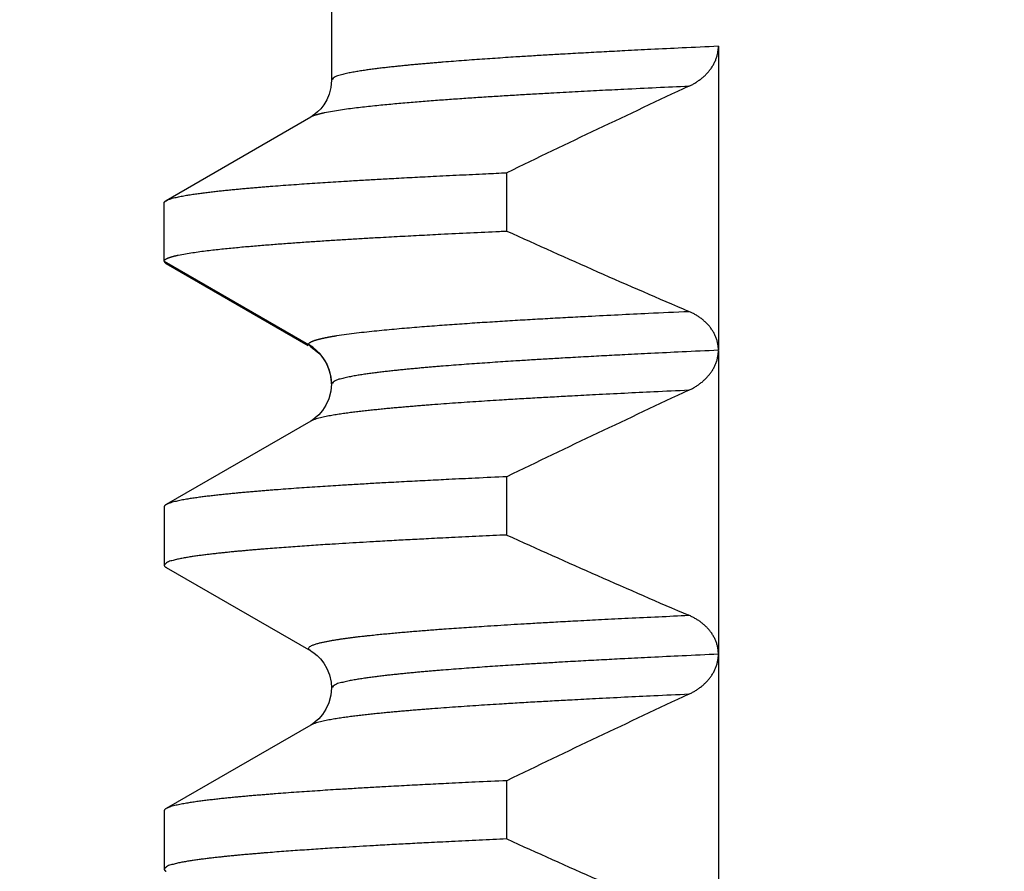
# Model space of a CAD drawing. Header units: millimetres. Extents: x 0 to 594, y 0 to 420.
# Tile 31 of 112: x 141.48 to 144.72, y 235.37 to 238.17. Entities that reach past the tile are written whole.
import ezdxf

# ---------------------------------------------------------------- set-up
doc = ezdxf.new("R2010")
doc.units = ezdxf.units.MM
doc.header["$LTSCALE"] = 0.257233
doc.layers.add('NoLayerName_001', color=7, linetype='Continuous')
doc.styles.get("Standard").update_dxf_attribs({"font": 'txt', "bigfont": 'extfont2'})
doc.dimstyles.get("Standard").update_dxf_attribs({"dimtxt": 2.5, "dimasz": 2.5, "dimexe": 1, "dimexo": 1, "dimtad": 1, "dimdec": 3, "dimzin": 0, "dimdsep": 46, "dimtxsty": 'Standard', "dimcen": 2.5, "dimadec": 3, "dimazin": 0, "dimtfac": 0.75, "dimtdec": 3, "dimtmove": 0, "dimatfit": 3, "dimfxl": 1, "dimarcsym": 0})

# ---------------------------------------------------------------- blocks, each defined once
blk = doc.blocks.new('_OPEN30')
at = {"color": 0, "linetype": 'ByBlock', "lineweight": -2}
for p, q in [((-1, 0.267949), (0, 0)), ((0, 0), (-1, -0.267949)), ((0, 0), (-1, 0))]:
    blk.add_line(p, q, dxfattribs=at)
blk = doc.blocks.new('*D42')
at = {"layer": 'Defpoints', "color": 0}
for p in [(142.8027, 240.4701), (119.1225, 223.7701), (135.4527, 223.7701)]:
    blk.add_point(p, dxfattribs=at)
at = {"layer": 'NoLayerName_001', "color": 0, "linetype": 'Continuous', "lineweight": 13}
for p, q in [((141.3885, 240.4701), (117.7083, 240.4701)), ((119.1225, 238.3488), (119.1225, 225.8915)), ((134.0385, 223.7701), (117.7083, 223.7701))]:
    blk.add_line(p, q, dxfattribs=at)
at = {"layer": 'NoLayerName_001', "color": 0, "lineweight": 13, "xscale": 2.121340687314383, "yscale": 2.121340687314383, "zscale": 2.121340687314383}
for p, rotation in [((119.1225, 240.4701), 90), ((119.1225, 223.7701), 270)]:
    blk.add_blockref('_OPEN30', p, dxfattribs=dict(at, rotation=rotation))
at = {"layer": 'NoLayerName_001', "color": 0, "lineweight": 13, "insert": (115.2334, 232.1201), "char_height": 4.949795, "attachment_point": 5, "rotation": 90}
blk.add_mtext('\\W0.8000;１７', dxfattribs=at)
blk = doc.blocks.new('*D44')
at = {"layer": 'Defpoints', "color": 0}
for p in [(135.4527, 245.9638), (135.4527, 226.5701), (160.4527, 226.5701)]:
    blk.add_point(p, dxfattribs=at)
at = {"layer": 'NoLayerName_001', "color": 0, "linetype": 'Continuous', "lineweight": 13}
for p, q in [((135.4527, 227.9844), (135.4527, 247.378)), ((160.4527, 227.9844), (160.4527, 247.378)), ((158.3314, 245.9638), (137.574, 245.9638))]:
    blk.add_line(p, q, dxfattribs=at)
at = {"layer": 'NoLayerName_001', "color": 0, "lineweight": 13, "xscale": 2.121340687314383, "yscale": 2.121340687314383, "zscale": 2.121340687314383, "rotation": 180}
blk.add_blockref('_OPEN30', (135.4527, 245.9638), dxfattribs=at)
at = {"layer": 'NoLayerName_001', "color": 0, "lineweight": 13, "xscale": 2.121340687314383, "yscale": 2.121340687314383, "zscale": 2.121340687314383}
blk.add_blockref('_OPEN30', (160.4527, 245.9638), dxfattribs=at)
at = {"layer": 'NoLayerName_001', "color": 0, "lineweight": 13, "insert": (147.9527, 249.8529), "char_height": 4.949795, "attachment_point": 5}
blk.add_mtext('\\W0.8000;25', dxfattribs=at)

msp = doc.modelspace()

# ---------------------------------------------------------------- linework, layer by layer
at = {"layer": 'NoLayerName_001', "color": 7, "linetype": 'Continuous', "lineweight": 25}
for p, q in [((142.5027, 240.1701), (142.5027, 237.9702)), ((143.7751, 238.0812), (143.7751, 237.0824)), ((142.5027, 237.9702), (142.5027, 237.9701)), ((142.4345, 237.8482), (141.959, 237.5733)), ((143.0793, 237.4734), (143.0793, 237.6651)), ((141.9527, 237.3743), (141.9527, 237.566)), ((141.959, 237.367), (142.426, 237.0971)), ((143.7751, 237.0802), (143.7751, 234.0826)), ((142.5007, 236.9943), (142.5027, 236.9702)), ((142.5027, 236.9703), (142.5027, 236.9702)), ((142.4345, 236.8482), (141.959, 236.5733)), ((143.0793, 236.4734), (143.0793, 236.6651)), ((141.9527, 236.566), (141.9527, 236.3743)), ((141.959, 236.367), (142.4345, 236.0921)), ((142.4345, 235.8482), (141.959, 235.5733)), ((143.0793, 235.4734), (143.0793, 235.6651)), ((141.9527, 235.566), (141.9527, 235.3743))]:
    msp.add_line(p, q, dxfattribs=at)
at = {"layer": 'NoLayerName_001', "color": 8, "linetype": 'Continuous', "lineweight": 25}
for p in [(141.9527, 237.3743), (142.4345, 237.0921)]:
    msp.add_line(p, (142.4277, 237.1001), dxfattribs=at)
at = {"layer": 'NoLayerName_001', "color": 7, "linetype": 'Continuous', "lineweight": 25}
for points in [[(142.5027, 237.9702), (142.5007, 237.946), (142.4952, 237.9242), (142.4873, 237.905), (142.4778, 237.889), (142.4675, 237.8756), (142.4574, 237.8652), (142.4485, 237.8576), (142.4409, 237.8521), (142.4345, 237.8482)], [(142.4345, 237.0921), (142.4409, 237.0882), (142.4485, 237.0827), (142.4574, 237.0751), (142.4675, 237.0646)], [(142.4675, 237.0646), (142.4778, 237.0513), (142.4873, 237.0352), (142.4952, 237.0161), (142.5007, 236.9943)], [(142.5027, 236.9702), (142.5007, 236.9462), (142.4943, 236.9216), (142.4848, 236.9004), (142.4735, 236.883), (142.4613, 236.8689), (142.4496, 236.8585), (142.44, 236.8515), (142.4346, 236.8482)], [(142.4346, 236.0921), (142.4378, 236.0902), (142.4457, 236.0848), (142.4553, 236.077), (142.4664, 236.0659), (142.4778, 236.0514), (142.4879, 236.0339), (142.4962, 236.013), (142.5014, 235.9893), (142.5027, 235.9702)], [(142.5027, 235.9702), (142.5007, 235.9462), (142.4944, 235.9217), (142.4848, 235.9004), (142.4735, 235.883), (142.4613, 235.8689), (142.4497, 235.8585), (142.4401, 235.8516), (142.4346, 235.8482)]]:
    msp.add_lwpolyline(points, dxfattribs=at)
for centre, radius, start, end in [((161.3004, 200.0856), 41.764, 114.95827, 115.86721), ((156.0067, 265.9457), 31.2697, 245.5803, 246.77891), ((161.2992, 199.0881), 41.7612, 114.95832, 115.86725), ((156.0061, 264.9443), 31.2681, 245.58027, 246.77887), ((161.2989, 198.0886), 41.7606, 114.95833, 115.86726), ((156.0059, 263.9439), 31.2677, 245.58026, 246.77885)]:
    msp.add_arc(centre, radius, start, end, dxfattribs=at)
at = {"layer": 'NoLayerName_001', "color": 8, "linetype": 'Continuous', "lineweight": 25}
for centre, radius, start, end in [((142.3528, 236.9703), 0.1498, 10.1292, 60.0382), ((142.3514, 236.9699), 0.1513, 6.7354, 10.1608), ((142.3536, 236.9701), 0.1491, 0.0601, 6.7464)]:
    msp.add_arc(centre, radius, start, end, dxfattribs=at)
for points, knots in [([(143.7751, 238.0812), (143.7352, 238.0793), (143.6612, 238.076), (143.5588, 238.071), (143.4734, 238.0667), (143.3994, 238.0628), (143.3311, 238.0591), (143.2685, 238.0556), (143.2116, 238.0523), (143.1604, 238.0492), (143.1149, 238.0464), (143.0751, 238.0438), (143.041, 238.0415), (143.0069, 238.0392), (142.9728, 238.0368), (142.9387, 238.0343), (142.9046, 238.0317), (142.8762, 238.0295), (142.8535, 238.0276), (142.8364, 238.0262), (142.8194, 238.0247), (142.8023, 238.0232), (142.7853, 238.0217), (142.7683, 238.0201), (142.7513, 238.0185), (142.7343, 238.0168), (142.7173, 238.015), (142.7003, 238.0132), (142.6833, 238.0113), (142.6663, 238.0093), (142.6493, 238.0072), (142.6324, 238.005), (142.6154, 238.0027), (142.5985, 238.0001), (142.5816, 237.9974), (142.5648, 237.9943), (142.548, 237.9909), (142.5317, 237.9865), (142.5145, 237.9827), (142.5069, 237.9738), (142.5027, 237.9702)], [0, 0, 0, 0, 0.119677, 0.222257, 0.30774, 0.376126, 0.444513, 0.5129, 0.56419, 0.61548, 0.666771, 0.700964, 0.735157, 0.769351, 0.803544, 0.837737, 0.871931, 0.906124, 0.923221, 0.940319, 0.957416, 0.974514, 0.991611, 1.008709, 1.025806, 1.042903, 1.06, 1.077096, 1.094193, 1.11129, 1.128387, 1.145484, 1.162582, 1.179679, 1.196776, 1.213872, 1.230973, 1.248062, 1.265175, 1.281827, 1.281827, 1.281827, 1.281827]), ([(143.6777, 237.9494), (143.6421, 237.9478), (143.571, 237.9445), (143.4732, 237.9398), (143.3842, 237.9353), (143.3042, 237.9311), (143.2331, 237.9273), (143.1709, 237.9238), (143.1176, 237.9206), (143.0643, 237.9174), (143.011, 237.914), (142.9577, 237.9105), (142.9133, 237.9075), (142.8778, 237.9049), (142.8511, 237.903), (142.8245, 237.9009), (142.7979, 237.8988), (142.7713, 237.8967), (142.7446, 237.8944), (142.718, 237.8921), (142.6914, 237.8896), (142.6649, 237.8871), (142.6383, 237.8843), (142.6117, 237.8815), (142.5852, 237.8784), (142.5587, 237.875), (142.5323, 237.8713), (142.5059, 237.8673), (142.4884, 237.8637), (142.4797, 237.8621)], [0, 0, 0, 0, 0.106823, 0.213647, 0.293765, 0.373882, 0.453999, 0.507411, 0.560823, 0.614234, 0.667646, 0.721058, 0.774469, 0.801175, 0.827881, 0.854586, 0.881292, 0.907998, 0.934705, 0.961412, 0.988119, 1.014825, 1.04153, 1.068234, 1.094939, 1.121647, 1.148361, 1.175074, 1.201779, 1.201779, 1.201779, 1.201779]), ([(142.4797, 237.8621), (142.4789, 237.8619), (142.4773, 237.8616), (142.475, 237.8611), (142.4727, 237.8606), (142.4704, 237.86), (142.4681, 237.8595), (142.4658, 237.8589), (142.4635, 237.8584), (142.4612, 237.8578), (142.459, 237.8572), (142.4567, 237.8565), (142.4544, 237.8559), (142.4521, 237.8552), (142.4498, 237.8545), (142.4476, 237.8538), (142.4453, 237.853), (142.4431, 237.8522), (142.4409, 237.8513), (142.4387, 237.8503), (142.4366, 237.8493), (142.4352, 237.8485), (142.4345, 237.8482)], [0, 0, 0, 0, 0.00236509, 0.00472931, 0.00709295, 0.00945631, 0.01181969, 0.01418344, 0.0165479, 0.01891346, 0.02128051, 0.02364947, 0.0260208, 0.02839497, 0.03077209, 0.03315013, 0.03552675, 0.03790026, 0.0402698, 0.04263557, 0.04499897, 0.0473628, 0.0473628, 0.0473628, 0.0473628]), ([(142.52, 237.1292), (142.5309, 237.1308), (142.5528, 237.1342), (142.5857, 237.1383), (142.6186, 237.1421), (142.6516, 237.1456), (142.6846, 237.1488), (142.7177, 237.1519), (142.7507, 237.1548), (142.7837, 237.1576), (142.8168, 237.1602), (142.8499, 237.1627), (142.8829, 237.1652), (142.916, 237.1675), (142.9601, 237.1705), (143.0153, 237.1742), (143.0815, 237.1783), (143.1477, 237.1822), (143.2139, 237.186), (143.2802, 237.1897), (143.3574, 237.1938), (143.4458, 237.1983), (143.5562, 237.2037), (143.6335, 237.2072), (143.6777, 237.2092)], [0, 0, 0, 0, 0.033165, 0.066333, 0.0995, 0.132666, 0.165831, 0.198995, 0.23216, 0.265325, 0.298491, 0.331658, 0.364824, 0.397991, 0.431158, 0.49749, 0.563821, 0.630151, 0.696481, 0.76281, 0.82914, 0.928635, 1.028131, 1.160791, 1.160791, 1.160791, 1.160791]), ([(142.4277, 237.1001), (142.4279, 237.1008), (142.428, 237.1025), (142.4297, 237.1045), (142.4317, 237.1062), (142.4339, 237.1077), (142.4362, 237.1089), (142.4384, 237.11), (142.4406, 237.111), (142.4429, 237.1119), (142.4452, 237.1127), (142.4475, 237.1136), (142.4499, 237.1143), (142.4523, 237.1151), (142.4546, 237.1158), (142.457, 237.1165), (142.4594, 237.1171), (142.4618, 237.1178), (142.4642, 237.1184), (142.4666, 237.119), (142.469, 237.1195), (142.4714, 237.1201), (142.4738, 237.1206), (142.4762, 237.1212), (142.4786, 237.1217), (142.4811, 237.1222), (142.4835, 237.1227), (142.4859, 237.1232), (142.4883, 237.1237), (142.4908, 237.1241), (142.4932, 237.1246), (142.4956, 237.1251), (142.498, 237.1255), (142.5005, 237.1259), (142.5029, 237.1264), (142.5053, 237.1268), (142.5078, 237.1272), (142.5102, 237.1276), (142.5127, 237.128), (142.5143, 237.1283), (142.5151, 237.1284)], [0, 0, 0, 0, 0.0023945, 0.00491162, 0.00760001, 0.01028811, 0.01282664, 0.01526637, 0.01767824, 0.02011657, 0.02258422, 0.02506991, 0.027562, 0.0300492, 0.03252799, 0.03500066, 0.03746952, 0.03993673, 0.04240437, 0.04487381, 0.04734497, 0.04981749, 0.052291, 0.0547651, 0.05723939, 0.05971347, 0.06218717, 0.06466054, 0.06713364, 0.06960652, 0.07207922, 0.07455177, 0.0770242, 0.07949656, 0.08196886, 0.08444113, 0.08691339, 0.08938564, 0.09185791, 0.0943302, 0.0943302, 0.0943302, 0.0943302]), ([(142.5151, 237.1284), (142.5159, 237.1285), (142.5175, 237.1288), (142.5192, 237.1291), (142.52, 237.1292)], [0, 0, 0, 0, 0.002472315, 0.004944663, 0.004944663, 0.004944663, 0.004944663]), ([(143.7751, 237.0812), (143.7352, 237.0793), (143.6612, 237.076), (143.5588, 237.071), (143.4734, 237.0667), (143.3994, 237.0628), (143.3311, 237.0591), (143.2686, 237.0556), (143.2117, 237.0523), (143.1605, 237.0492), (143.115, 237.0464), (143.0752, 237.0438), (143.0411, 237.0415), (143.0069, 237.0392), (142.9728, 237.0368), (142.9387, 237.0343), (142.9046, 237.0317), (142.8762, 237.0295), (142.8535, 237.0276), (142.8365, 237.0262), (142.8195, 237.0247), (142.8024, 237.0232), (142.7854, 237.0217), (142.7684, 237.0201), (142.7514, 237.0185), (142.7343, 237.0168), (142.7173, 237.015), (142.7003, 237.0132), (142.6834, 237.0113), (142.6664, 237.0093), (142.6494, 237.0072), (142.6325, 237.005), (142.6155, 237.0027), (142.5986, 237.0001), (142.5817, 236.9974), (142.5649, 236.9943), (142.5481, 236.991), (142.5318, 236.9865), (142.5146, 236.9827), (142.5069, 236.9739), (142.5027, 236.9703)], [0, 0, 0, 0, 0.119668, 0.222241, 0.307718, 0.3761, 0.444482, 0.512864, 0.564151, 0.615437, 0.666724, 0.700915, 0.735106, 0.769297, 0.803488, 0.837679, 0.87187, 0.906061, 0.923157, 0.940253, 0.957349, 0.974446, 0.991542, 1.008638, 1.025734, 1.04283, 1.059926, 1.077021, 1.094117, 1.111212, 1.128308, 1.145404, 1.1625, 1.179597, 1.196692, 1.213787, 1.230887, 1.247974, 1.265085, 1.281759, 1.281759, 1.281759, 1.281759]), ([(143.6777, 236.9494), (143.6393, 236.9476), (143.5689, 236.9444), (143.4665, 236.9395), (143.377, 236.9349), (143.3002, 236.9309), (143.2362, 236.9274), (143.1787, 236.9242), (143.1211, 236.9209), (143.07, 236.9178), (143.0252, 236.9149), (142.9869, 236.9125), (142.9485, 236.9099), (142.9102, 236.9073), (142.8719, 236.9045), (142.8399, 236.9021), (142.8144, 236.9001), (142.7952, 236.8986), (142.7761, 236.8971), (142.7569, 236.8955), (142.7378, 236.8938), (142.7186, 236.8921), (142.6995, 236.8904), (142.6804, 236.8886), (142.6612, 236.8867), (142.6421, 236.8847), (142.623, 236.8827), (142.6039, 236.8806), (142.5848, 236.8783), (142.5658, 236.8759), (142.5467, 236.8734), (142.5277, 236.8706), (142.5087, 236.8676), (142.4898, 236.8642), (142.471, 236.8602), (142.4522, 236.8559), (142.4405, 236.8506), (142.4346, 236.8482)], [0, 0, 0, 0, 0.115297, 0.211377, 0.307458, 0.384322, 0.44197, 0.499619, 0.557267, 0.614916, 0.653348, 0.69178, 0.730213, 0.768645, 0.807077, 0.84551, 0.864726, 0.883942, 0.903159, 0.922376, 0.941593, 0.960809, 0.980025, 0.999242, 1.018458, 1.037674, 1.05689, 1.076106, 1.095323, 1.11454, 1.133755, 1.15297, 1.172188, 1.191412, 1.210621, 1.229835, 1.24905, 1.24905, 1.24905, 1.24905]), ([(143.0486, 236.1762), (143.0633, 236.1771), (143.0928, 236.179), (143.1406, 236.1818), (143.192, 236.1848), (143.2509, 236.1881), (143.3171, 236.1916), (143.3943, 236.1957), (143.4826, 236.2001), (143.5783, 236.2047), (143.6445, 236.2077), (143.6777, 236.2092)], [0, 0, 0, 0, 0.0442041, 0.0884082, 0.1436634, 0.1989185, 0.2652246, 0.3425818, 0.43099, 0.5304493, 0.6299086, 0.6299086, 0.6299086, 0.6299086]), ([(142.4345, 236.0921), (142.4323, 236.0948), (142.4235, 236.1001), (142.4354, 236.1092), (142.4447, 236.1126), (142.4555, 236.1162), (142.4661, 236.1189), (142.4769, 236.1214), (142.4877, 236.1236), (142.4986, 236.1256), (142.5095, 236.1275), (142.5204, 236.1293), (142.5313, 236.1309), (142.5423, 236.1325), (142.5532, 236.1341), (142.5642, 236.1355), (142.5751, 236.1369), (142.5861, 236.1383), (142.5971, 236.1396), (142.608, 236.1408), (142.619, 236.1421), (142.63, 236.1433), (142.641, 236.1444), (142.652, 236.1456), (142.663, 236.1467), (142.674, 236.1478), (142.685, 236.1488), (142.6997, 236.1502), (142.718, 236.1519), (142.74, 236.1538), (142.762, 236.1557), (142.7841, 236.1575), (142.8061, 236.1593), (142.8281, 236.161), (142.8502, 236.1627), (142.8759, 236.1646), (142.9053, 236.1667), (142.9384, 236.169), (142.9714, 236.1713), (143.0082, 236.1737), (143.0339, 236.1753), (143.0486, 236.1762)], [0, 0, 0, 0, 0.0106375, 0.0213248, 0.0323595, 0.0434157, 0.0544656, 0.0655174, 0.0765689, 0.08762, 0.0986711, 0.1097224, 0.1207736, 0.1318249, 0.1428765, 0.1539283, 0.1649798, 0.1760312, 0.1870823, 0.1981335, 0.2091846, 0.2202357, 0.2312868, 0.2423379, 0.253389, 0.2644401, 0.2754913, 0.2865424, 0.3086446, 0.3307468, 0.3528489, 0.374951, 0.3970531, 0.4191552, 0.4412573, 0.4633594, 0.4965126, 0.5296657, 0.5628188, 0.5959719, 0.640176, 0.640176, 0.640176, 0.640176]), ([(143.7751, 236.0812), (143.7352, 236.0793), (143.6612, 236.076), (143.5588, 236.071), (143.4734, 236.0667), (143.3994, 236.0628), (143.3311, 236.0591), (143.2685, 236.0556), (143.2116, 236.0523), (143.1604, 236.0492), (143.1149, 236.0464), (143.0751, 236.0438), (143.041, 236.0415), (143.0069, 236.0392), (142.9728, 236.0368), (142.9387, 236.0343), (142.9046, 236.0317), (142.8762, 236.0295), (142.8535, 236.0276), (142.8364, 236.0262), (142.8194, 236.0247), (142.8024, 236.0232), (142.7853, 236.0217), (142.7683, 236.0201), (142.7513, 236.0185), (142.7343, 236.0168), (142.7173, 236.015), (142.7003, 236.0132), (142.6833, 236.0113), (142.6663, 236.0093), (142.6493, 236.0072), (142.6324, 236.005), (142.6154, 236.0027), (142.5985, 236.0001), (142.5816, 235.9974), (142.5648, 235.9943), (142.548, 235.9909), (142.5317, 235.9865), (142.5145, 235.9827), (142.5069, 235.9738), (142.5027, 235.9702)], [0, 0, 0, 0, 0.119676, 0.222256, 0.307739, 0.376126, 0.444512, 0.512899, 0.564189, 0.615479, 0.66677, 0.700963, 0.735156, 0.769349, 0.803543, 0.837736, 0.871929, 0.906123, 0.92322, 0.940317, 0.957415, 0.974512, 0.99161, 1.008707, 1.025804, 1.042901, 1.059998, 1.077095, 1.094191, 1.111288, 1.128385, 1.145482, 1.16258, 1.179677, 1.196774, 1.21387, 1.230971, 1.24806, 1.265173, 1.281824, 1.281824, 1.281824, 1.281824]), ([(143.6777, 235.9494), (143.6393, 235.9476), (143.5689, 235.9444), (143.4665, 235.9395), (143.377, 235.9349), (143.3002, 235.9309), (143.2362, 235.9274), (143.1787, 235.9242), (143.1211, 235.9208), (143.07, 235.9178), (143.0252, 235.9149), (142.9869, 235.9125), (142.9485, 235.9099), (142.9102, 235.9073), (142.8719, 235.9045), (142.8399, 235.9021), (142.8144, 235.9001), (142.7952, 235.8986), (142.7761, 235.8971), (142.7569, 235.8955), (142.7378, 235.8938), (142.7186, 235.8921), (142.6995, 235.8904), (142.6804, 235.8886), (142.6612, 235.8867), (142.6421, 235.8847), (142.623, 235.8827), (142.6039, 235.8806), (142.5848, 235.8783), (142.5658, 235.8759), (142.5467, 235.8734), (142.5277, 235.8706), (142.5087, 235.8676), (142.4898, 235.8642), (142.471, 235.8602), (142.4522, 235.8559), (142.4405, 235.8506), (142.4346, 235.8482)], [0, 0, 0, 0, 0.115296, 0.211376, 0.307456, 0.38432, 0.441968, 0.499616, 0.557264, 0.614912, 0.653344, 0.691776, 0.730208, 0.768641, 0.807073, 0.845505, 0.864721, 0.883938, 0.903154, 0.922371, 0.941587, 0.960804, 0.98002, 0.999236, 1.018452, 1.037668, 1.056884, 1.0761, 1.095317, 1.114534, 1.133749, 1.152964, 1.172182, 1.191405, 1.210614, 1.229828, 1.249043, 1.249043, 1.249043, 1.249043])]:
    msp.add_open_spline(points, degree=3, knots=knots, dxfattribs=at)
at = {"layer": 'NoLayerName_001', "color": 7, "linetype": 'Continuous', "lineweight": 25}
for points, knots in [([(143.6777, 237.9494), (143.6795, 237.9503), (143.6829, 237.9519), (143.688, 237.9545), (143.6931, 237.9573), (143.698, 237.9602), (143.7029, 237.9633), (143.7077, 237.9665), (143.7124, 237.9698), (143.717, 237.9733), (143.7215, 237.9769), (143.7259, 237.9806), (143.7301, 237.9845), (143.7343, 237.9885), (143.7382, 237.9927), (143.7421, 237.997), (143.7457, 238.0015), (143.7492, 238.006), (143.7526, 238.0108), (143.7557, 238.0156), (143.7586, 238.0206), (143.7614, 238.0256), (143.7639, 238.0308), (143.7662, 238.0361), (143.7682, 238.0415), (143.77, 238.047), (143.7715, 238.0526), (143.7728, 238.0583), (143.7738, 238.064), (143.7745, 238.0697), (143.775, 238.0754), (143.775, 238.0793), (143.7751, 238.0812)], [0, 0, 0, 0, 0.0057476, 0.0114994, 0.0172542, 0.0230109, 0.028769, 0.034528, 0.0402879, 0.0460487, 0.0518102, 0.0575714, 0.0633317, 0.069091, 0.0748497, 0.0806088, 0.0863697, 0.092134, 0.0979002, 0.103667, 0.1094338, 0.1152008, 0.1209692, 0.1267411, 0.1325197, 0.1383048, 0.1440925, 0.1498787, 0.1556599, 0.1614332, 0.167196, 0.1729469, 0.1729469, 0.1729469, 0.1729469]), ([(141.959, 237.5733), (141.9644, 237.5755), (141.9749, 237.5803), (141.9918, 237.5842), (142.0088, 237.5879), (142.0258, 237.5909), (142.0429, 237.5937), (142.06, 237.5962), (142.0772, 237.5985), (142.0944, 237.6007), (142.1116, 237.6027), (142.1288, 237.6047), (142.146, 237.6065), (142.1632, 237.6083), (142.1805, 237.61), (142.1977, 237.6117), (142.215, 237.6132), (142.2322, 237.6148), (142.2495, 237.6163), (142.2667, 237.6177), (142.284, 237.6191), (142.307, 237.621), (142.3358, 237.6232), (142.3703, 237.6257), (142.4049, 237.6282), (142.4394, 237.6306), (142.474, 237.6328), (142.5086, 237.6351), (142.5489, 237.6376), (142.595, 237.6403), (142.6469, 237.6433), (142.7045, 237.6465), (142.7679, 237.65), (142.8429, 237.6538), (142.9236, 237.6578), (143.0043, 237.6617), (143.0562, 237.6641), (143.0793, 237.6651)], [0, 0, 0, 0, 0.017318, 0.034635, 0.051948, 0.069273, 0.086594, 0.103911, 0.12123, 0.138549, 0.155869, 0.173188, 0.190506, 0.207825, 0.225144, 0.242463, 0.259782, 0.277101, 0.29442, 0.31174, 0.329059, 0.346378, 0.381016, 0.415654, 0.450292, 0.484929, 0.519567, 0.554205, 0.588842, 0.640799, 0.692756, 0.744712, 0.813987, 0.883263, 0.969857, 1.056451, 1.125726, 1.125726, 1.125726, 1.125726]), ([(141.9527, 237.566), (141.9527, 237.5662), (141.9527, 237.5665), (141.9528, 237.567), (141.9529, 237.5675), (141.9531, 237.5679), (141.9533, 237.5684), (141.9536, 237.5688), (141.9539, 237.5692), (141.9542, 237.5696), (141.9545, 237.57), (141.9549, 237.5704), (141.9552, 237.5707), (141.9556, 237.571), (141.956, 237.5714), (141.9564, 237.5717), (141.9569, 237.572), (141.9573, 237.5722), (141.9577, 237.5725), (141.9582, 237.5728), (141.9586, 237.5731), (141.9589, 237.5732), (141.959, 237.5733)], [0, 0, 0, 0, 0.00049786, 0.00099825, 0.00150024, 0.00200075, 0.00249763, 0.00299286, 0.00348849, 0.003986, 0.0044864, 0.00499022, 0.00549761, 0.00600833, 0.00652186, 0.00703741, 0.00755397, 0.00807034, 0.00858517, 0.00909699, 0.00960423, 0.01010523, 0.01010523, 0.01010523, 0.01010523]), ([(141.9992, 237.3941), (142.0071, 237.3956), (142.0228, 237.3989), (142.0466, 237.4025), (142.0704, 237.4059), (142.0943, 237.409), (142.1182, 237.4118), (142.1422, 237.4144), (142.1661, 237.4169), (142.1901, 237.4192), (142.2141, 237.4215), (142.2381, 237.4236), (142.2621, 237.4256), (142.286, 237.4276), (142.3101, 237.4295), (142.3341, 237.4313), (142.3581, 237.4331), (142.3821, 237.4349), (142.4141, 237.4371), (142.4542, 237.4398), (142.5022, 237.443), (142.5503, 237.4459), (142.5983, 237.4488), (142.6544, 237.4521), (142.7186, 237.4556), (142.7907, 237.4594), (142.8708, 237.4635), (142.959, 237.4678), (143.0312, 237.4712), (143.0713, 237.473), (143.0793, 237.4734)], [0, 0, 0, 0, 0.024077, 0.048163, 0.07225, 0.09633, 0.120408, 0.144486, 0.168564, 0.192643, 0.216723, 0.240803, 0.264883, 0.288962, 0.313041, 0.337119, 0.361198, 0.385277, 0.409356, 0.457514, 0.505671, 0.553829, 0.601987, 0.650145, 0.722381, 0.794618, 0.866854, 0.96317, 1.059486, 1.083565, 1.083565, 1.083565, 1.083565]), ([(141.9527, 237.3743), (141.9528, 237.3748), (141.9528, 237.3758), (141.9536, 237.3771), (141.9546, 237.3783), (141.9557, 237.3794), (141.9569, 237.3803), (141.9582, 237.3811), (141.9595, 237.3819), (141.9608, 237.3825), (141.9621, 237.3832), (141.9635, 237.3838), (141.9648, 237.3844), (141.9662, 237.385), (141.9676, 237.3855), (141.969, 237.3861), (141.9704, 237.3865), (141.9718, 237.387), (141.9732, 237.3875), (141.9747, 237.3879), (141.9761, 237.3884), (141.9775, 237.3888), (141.9789, 237.3892), (141.9804, 237.3896), (141.9818, 237.39), (141.9833, 237.3904), (141.9847, 237.3907), (141.9861, 237.3911), (141.9876, 237.3915), (141.989, 237.3918), (141.9905, 237.3922), (141.9919, 237.3925), (141.9934, 237.3928), (141.9948, 237.3932), (141.9963, 237.3935), (141.9977, 237.3938), (141.9987, 237.394), (141.9992, 237.3941)], [0, 0, 0, 0, 0.00146904, 0.00298148, 0.00455102, 0.00612084, 0.00763352, 0.00911064, 0.01058125, 0.01206189, 0.01355133, 0.01504555, 0.01654012, 0.01803253, 0.01952318, 0.02101258, 0.02250118, 0.02398928, 0.02547715, 0.02696495, 0.02845278, 0.02994069, 0.03142866, 0.03291668, 0.03440474, 0.03589284, 0.037381, 0.03886921, 0.04035747, 0.04184577, 0.0433341, 0.04482244, 0.04631077, 0.04779906, 0.04928729, 0.05077544, 0.05226345, 0.05226345, 0.05226345, 0.05226345]), ([(141.9527, 237.3743), (141.9527, 237.3741), (141.9527, 237.3738), (141.9528, 237.3733), (141.9529, 237.3728), (141.9531, 237.3723), (141.9533, 237.3719), (141.9536, 237.3715), (141.9539, 237.3711), (141.9542, 237.3707), (141.9545, 237.3703), (141.9549, 237.3699), (141.9552, 237.3696), (141.9556, 237.3692), (141.956, 237.3689), (141.9564, 237.3686), (141.9569, 237.3683), (141.9573, 237.368), (141.9577, 237.3678), (141.9582, 237.3675), (141.9586, 237.3672), (141.9589, 237.3671), (141.959, 237.367)], [0, 0, 0, 0, 0.00049786, 0.00099825, 0.00150024, 0.00200075, 0.00249763, 0.00299286, 0.00348849, 0.003986, 0.0044864, 0.00499022, 0.00549761, 0.00600833, 0.00652186, 0.00703741, 0.00755397, 0.00807034, 0.00858517, 0.00909699, 0.00960423, 0.01010523, 0.01010523, 0.01010523, 0.01010523]), ([(143.7751, 237.0824), (143.775, 237.0843), (143.775, 237.0881), (143.7745, 237.0937), (143.7737, 237.0993), (143.7727, 237.1048), (143.7714, 237.1103), (143.7698, 237.1158), (143.768, 237.1211), (143.7659, 237.1264), (143.7636, 237.1316), (143.7611, 237.1366), (143.7583, 237.1416), (143.7554, 237.1464), (143.7523, 237.1511), (143.7489, 237.1556), (143.7454, 237.16), (143.7418, 237.1643), (143.738, 237.1685), (143.734, 237.1725), (143.7299, 237.1763), (143.7256, 237.18), (143.7213, 237.1836), (143.7168, 237.187), (143.7122, 237.1903), (143.7075, 237.1934), (143.7027, 237.1964), (143.6979, 237.1993), (143.6929, 237.202), (143.6879, 237.2045), (143.6829, 237.207), (143.6794, 237.2085), (143.6777, 237.2092)], [0, 0, 0, 0, 0.0056235, 0.0112582, 0.016904, 0.0225595, 0.0282222, 0.0338882, 0.0395527, 0.0452106, 0.0508605, 0.0565052, 0.0621466, 0.0677861, 0.0734243, 0.0790612, 0.0846962, 0.0903291, 0.0959612, 0.1015941, 0.1072284, 0.1128645, 0.1185017, 0.1241392, 0.1297756, 0.1354103, 0.1410436, 0.1466757, 0.1523063, 0.1579349, 0.1635604, 0.1691819, 0.1691819, 0.1691819, 0.1691819]), ([(143.6777, 236.9494), (143.6794, 236.9502), (143.6828, 236.9519), (143.6879, 236.9545), (143.6929, 236.9572), (143.6979, 236.9601), (143.7027, 236.9632), (143.7075, 236.9663), (143.7122, 236.9696), (143.7168, 236.9731), (143.7212, 236.9767), (143.7256, 236.9804), (143.7298, 236.9842), (143.7339, 236.9882), (143.7379, 236.9924), (143.7417, 236.9966), (143.7454, 237.001), (143.7489, 237.0056), (143.7522, 237.0103), (143.7553, 237.0151), (143.7583, 237.02), (143.761, 237.025), (143.7636, 237.0302), (143.7659, 237.0354), (143.7679, 237.0408), (143.7698, 237.0462), (143.7714, 237.0518), (143.7727, 237.0574), (143.7737, 237.063), (143.7745, 237.0687), (143.775, 237.0744), (143.775, 237.0783), (143.7751, 237.0802)], [0, 0, 0, 0, 0.0057149, 0.0114338, 0.0171555, 0.0228793, 0.0286045, 0.0343308, 0.0400584, 0.0457873, 0.0515172, 0.0572467, 0.0629751, 0.0687021, 0.0744277, 0.0801529, 0.0858788, 0.091607, 0.0973368, 0.1030678, 0.1087998, 0.1145335, 0.1202706, 0.1260131, 0.1317639, 0.1375218, 0.1432813, 0.1490376, 0.1547867, 0.1605259, 0.1662539, 0.1719708, 0.1719708, 0.1719708, 0.1719708]), ([(143.0793, 236.6651), (143.0447, 236.6635), (142.9813, 236.6606), (142.8948, 236.6564), (142.8198, 236.6526), (142.7506, 236.649), (142.6872, 236.6456), (142.6296, 236.6423), (142.5777, 236.6393), (142.5316, 236.6365), (142.4913, 236.634), (142.4567, 236.6317), (142.4222, 236.6294), (142.3876, 236.627), (142.3531, 236.6245), (142.3243, 236.6223), (142.3013, 236.6205), (142.284, 236.6191), (142.2667, 236.6177), (142.2495, 236.6163), (142.2322, 236.6148), (142.215, 236.6132), (142.1977, 236.6117), (142.1805, 236.61), (142.1632, 236.6083), (142.146, 236.6065), (142.1288, 236.6047), (142.1116, 236.6027), (142.0944, 236.6007), (142.0772, 236.5985), (142.06, 236.5962), (142.0429, 236.5937), (142.0258, 236.5909), (142.0087, 236.5879), (141.9918, 236.5842), (141.9749, 236.5803), (141.9644, 236.5755), (141.959, 236.5733)], [0, 0, 0, 0, 0.103913, 0.190508, 0.259783, 0.329059, 0.398334, 0.450291, 0.502248, 0.554205, 0.588842, 0.62348, 0.658118, 0.692756, 0.727394, 0.762032, 0.779351, 0.79667, 0.81399, 0.831309, 0.848628, 0.865948, 0.883267, 0.900586, 0.917905, 0.935223, 0.952542, 0.969861, 0.987181, 1.0045, 1.021819, 1.039137, 1.056457, 1.073783, 1.091095, 1.108413, 1.125731, 1.125731, 1.125731, 1.125731]), ([(141.959, 236.5733), (141.9589, 236.5732), (141.9586, 236.5731), (141.9582, 236.5728), (141.9578, 236.5725), (141.9574, 236.5723), (141.9569, 236.572), (141.9565, 236.5717), (141.9561, 236.5714), (141.9557, 236.5711), (141.9553, 236.5707), (141.955, 236.5704), (141.9546, 236.57), (141.9542, 236.5696), (141.9539, 236.5692), (141.9536, 236.5688), (141.9534, 236.5683), (141.9531, 236.5679), (141.9529, 236.5674), (141.9528, 236.567), (141.9527, 236.5665), (141.9527, 236.5662), (141.9527, 236.566)], [0, 0, 0, 0, 0.00049022, 0.00097777, 0.0014648, 0.00195357, 0.00244637, 0.00294563, 0.00345381, 0.00397146, 0.00449553, 0.00502278, 0.00555025, 0.00607529, 0.00659569, 0.00710976, 0.00761646, 0.00811554, 0.00860777, 0.00909506, 0.00958064, 0.0100692, 0.0100692, 0.0100692, 0.0100692]), ([(143.0793, 236.4734), (143.049, 236.472), (142.9885, 236.4692), (142.9029, 236.4651), (142.8272, 236.4613), (142.7617, 236.4579), (142.7013, 236.4547), (142.6458, 236.4516), (142.5954, 236.4486), (142.5501, 236.4459), (142.5098, 236.4434), (142.4746, 236.4412), (142.4443, 236.4392), (142.4141, 236.4371), (142.3839, 236.435), (142.3537, 236.4328), (142.3235, 236.4306), (142.2984, 236.4286), (142.2782, 236.427), (142.2632, 236.4257), (142.2481, 236.4244), (142.233, 236.4231), (142.2179, 236.4218), (142.2028, 236.4204), (142.1877, 236.419), (142.1727, 236.4175), (142.1576, 236.416), (142.1426, 236.4145), (142.1275, 236.4128), (142.1125, 236.4111), (142.0974, 236.4093), (142.0824, 236.4075), (142.0674, 236.4055), (142.0524, 236.4034), (142.0374, 236.4011), (142.0225, 236.3986), (142.0076, 236.3959), (141.9927, 236.3929), (141.9783, 236.3888), (141.9631, 236.3855), (141.9564, 236.3775), (141.9527, 236.3743)], [0, 0, 0, 0, 0.090842, 0.181683, 0.257385, 0.317946, 0.378507, 0.439068, 0.484489, 0.529911, 0.575332, 0.605612, 0.635893, 0.666174, 0.696454, 0.726735, 0.757015, 0.787296, 0.802437, 0.817577, 0.832718, 0.847859, 0.863, 0.878141, 0.893282, 0.908423, 0.923564, 0.938704, 0.953844, 0.968985, 0.984125, 0.999266, 1.014406, 1.029548, 1.044689, 1.059829, 1.074969, 1.090113, 1.105247, 1.120401, 1.135143, 1.135143, 1.135143, 1.135143]), ([(141.9527, 236.3743), (141.9527, 236.3741), (141.9527, 236.3738), (141.9528, 236.3733), (141.953, 236.3728), (141.9531, 236.3723), (141.9533, 236.3719), (141.9536, 236.3715), (141.9539, 236.3711), (141.9542, 236.3707), (141.9545, 236.3703), (141.9549, 236.3699), (141.9552, 236.3696), (141.9556, 236.3692), (141.956, 236.3689), (141.9564, 236.3686), (141.9568, 236.3683), (141.9573, 236.368), (141.9577, 236.3678), (141.9581, 236.3675), (141.9586, 236.3672), (141.9589, 236.3671), (141.959, 236.367)], [0, 0, 0, 0, 0.00049748, 0.00099748, 0.00149905, 0.00199916, 0.00249564, 0.0029905, 0.00348575, 0.00398289, 0.00448291, 0.00498635, 0.00549335, 0.00600369, 0.00651683, 0.00703199, 0.00754815, 0.00806412, 0.00857856, 0.00908999, 0.00959684, 0.01009745, 0.01009745, 0.01009745, 0.01009745]), ([(143.7751, 236.08), (143.775, 236.0819), (143.775, 236.0857), (143.7746, 236.0915), (143.7739, 236.0971), (143.773, 236.1028), (143.7718, 236.1084), (143.7703, 236.114), (143.7686, 236.1194), (143.7666, 236.1248), (143.7643, 236.1301), (143.7619, 236.1352), (143.7591, 236.1403), (143.7562, 236.1452), (143.753, 236.15), (143.7497, 236.1546), (143.7462, 236.1591), (143.7425, 236.1635), (143.7386, 236.1677), (143.7346, 236.1718), (143.7305, 236.1757), (143.7262, 236.1795), (143.7218, 236.1832), (143.7173, 236.1866), (143.7126, 236.19), (143.7079, 236.1932), (143.7031, 236.1962), (143.6981, 236.1991), (143.6931, 236.2019), (143.688, 236.2045), (143.6829, 236.207), (143.6794, 236.2085), (143.6777, 236.2092)], [0, 0, 0, 0, 0.0057064, 0.0114261, 0.0171551, 0.02289, 0.0286271, 0.0343634, 0.0400962, 0.0458236, 0.051547, 0.0572693, 0.0629924, 0.0687171, 0.0744429, 0.0801685, 0.0858915, 0.09161, 0.0973254, 0.1030396, 0.1087537, 0.1144684, 0.1201838, 0.1258995, 0.1316146, 0.1373288, 0.1430425, 0.1487554, 0.1544671, 0.1601768, 0.1658833, 0.1715851, 0.1715851, 0.1715851, 0.1715851]), ([(143.6777, 235.9494), (143.6794, 235.9502), (143.6828, 235.9519), (143.6879, 235.9545), (143.693, 235.9573), (143.6979, 235.9601), (143.7028, 235.9632), (143.7076, 235.9664), (143.7123, 235.9697), (143.7168, 235.9731), (143.7213, 235.9767), (143.7257, 235.9805), (143.7299, 235.9843), (143.734, 235.9883), (143.738, 235.9925), (143.7418, 235.9968), (143.7455, 236.0012), (143.749, 236.0057), (143.7523, 236.0104), (143.7554, 236.0152), (143.7584, 236.0202), (143.7611, 236.0252), (143.7637, 236.0304), (143.766, 236.0357), (143.768, 236.041), (143.7699, 236.0465), (143.7714, 236.0521), (143.7727, 236.0577), (143.7738, 236.0633), (143.7745, 236.0691), (143.775, 236.0748), (143.775, 236.0786), (143.7751, 236.0805)], [0, 0, 0, 0, 0.0057268, 0.0114577, 0.0171915, 0.0229272, 0.0286644, 0.0344027, 0.040142, 0.0458826, 0.051624, 0.0573652, 0.0631053, 0.068844, 0.0745817, 0.0803192, 0.0860578, 0.091799, 0.0975419, 0.1032858, 0.1090304, 0.1147763, 0.1205248, 0.1262782, 0.1320394, 0.1378074, 0.1435774, 0.1493447, 0.1551055, 0.1608571, 0.1665977, 0.172327, 0.172327, 0.172327, 0.172327]), ([(143.0793, 235.6651), (143.0447, 235.6635), (142.9813, 235.6606), (142.8948, 235.6564), (142.8198, 235.6526), (142.7506, 235.649), (142.6872, 235.6456), (142.6296, 235.6423), (142.5777, 235.6393), (142.5316, 235.6365), (142.4913, 235.634), (142.4567, 235.6317), (142.4222, 235.6294), (142.3876, 235.627), (142.3531, 235.6245), (142.3243, 235.6223), (142.3013, 235.6205), (142.284, 235.6191), (142.2667, 235.6177), (142.2495, 235.6163), (142.2322, 235.6148), (142.215, 235.6132), (142.1977, 235.6117), (142.1805, 235.61), (142.1632, 235.6083), (142.146, 235.6065), (142.1288, 235.6047), (142.1116, 235.6027), (142.0944, 235.6007), (142.0772, 235.5985), (142.06, 235.5962), (142.0429, 235.5937), (142.0258, 235.5909), (142.0087, 235.5879), (141.9918, 235.5842), (141.9749, 235.5803), (141.9644, 235.5755), (141.959, 235.5733)], [0, 0, 0, 0, 0.103913, 0.190508, 0.259783, 0.329059, 0.398334, 0.450291, 0.502248, 0.554205, 0.588842, 0.62348, 0.658118, 0.692756, 0.727394, 0.762032, 0.779351, 0.79667, 0.81399, 0.831309, 0.848628, 0.865948, 0.883267, 0.900586, 0.917905, 0.935223, 0.952542, 0.969861, 0.987181, 1.0045, 1.021819, 1.039137, 1.056457, 1.073783, 1.091095, 1.108413, 1.125731, 1.125731, 1.125731, 1.125731]), ([(141.959, 235.5733), (141.9589, 235.5732), (141.9586, 235.5731), (141.9582, 235.5728), (141.9578, 235.5725), (141.9574, 235.5723), (141.9569, 235.572), (141.9565, 235.5717), (141.9561, 235.5714), (141.9557, 235.5711), (141.9553, 235.5707), (141.955, 235.5704), (141.9546, 235.57), (141.9542, 235.5696), (141.9539, 235.5692), (141.9536, 235.5688), (141.9534, 235.5683), (141.9531, 235.5679), (141.9529, 235.5674), (141.9528, 235.567), (141.9527, 235.5665), (141.9527, 235.5662), (141.9527, 235.566)], [0, 0, 0, 0, 0.00049022, 0.00097777, 0.0014648, 0.00195357, 0.00244637, 0.00294563, 0.00345381, 0.00397146, 0.00449553, 0.00502278, 0.00555025, 0.00607529, 0.00659569, 0.00710976, 0.00761646, 0.00811554, 0.00860777, 0.00909506, 0.00958064, 0.0100692, 0.0100692, 0.0100692, 0.0100692]), ([(143.0793, 235.4734), (143.049, 235.472), (142.9885, 235.4692), (142.9029, 235.4651), (142.8272, 235.4613), (142.7617, 235.4579), (142.7013, 235.4547), (142.6458, 235.4516), (142.5954, 235.4486), (142.5501, 235.4459), (142.5098, 235.4434), (142.4746, 235.4412), (142.4443, 235.4392), (142.4141, 235.4371), (142.3839, 235.435), (142.3537, 235.4328), (142.3235, 235.4306), (142.2984, 235.4286), (142.2782, 235.427), (142.2632, 235.4257), (142.2481, 235.4244), (142.233, 235.4231), (142.2179, 235.4218), (142.2028, 235.4204), (142.1877, 235.419), (142.1727, 235.4175), (142.1576, 235.416), (142.1426, 235.4145), (142.1275, 235.4128), (142.1125, 235.4111), (142.0974, 235.4093), (142.0824, 235.4075), (142.0674, 235.4055), (142.0524, 235.4034), (142.0374, 235.4011), (142.0225, 235.3986), (142.0076, 235.3959), (141.9927, 235.3929), (141.9783, 235.3888), (141.9631, 235.3855), (141.9564, 235.3775), (141.9527, 235.3743)], [0, 0, 0, 0, 0.090842, 0.181683, 0.257385, 0.317946, 0.378507, 0.439068, 0.484489, 0.529911, 0.575332, 0.605612, 0.635893, 0.666174, 0.696454, 0.726735, 0.757015, 0.787296, 0.802437, 0.817577, 0.832718, 0.847859, 0.863, 0.878141, 0.893282, 0.908423, 0.923564, 0.938704, 0.953844, 0.968985, 0.984125, 0.999266, 1.014406, 1.029548, 1.044689, 1.059829, 1.074969, 1.090113, 1.105247, 1.120401, 1.135143, 1.135143, 1.135143, 1.135143]), ([(141.9527, 235.3743), (141.9527, 235.3741), (141.9527, 235.3738), (141.9528, 235.3733), (141.953, 235.3728), (141.9531, 235.3723), (141.9533, 235.3719), (141.9536, 235.3715), (141.9539, 235.3711), (141.9542, 235.3707), (141.9545, 235.3703), (141.9549, 235.3699), (141.9552, 235.3696), (141.9556, 235.3692), (141.956, 235.3689), (141.9564, 235.3686), (141.9568, 235.3683), (141.9573, 235.368), (141.9577, 235.3678), (141.9581, 235.3675), (141.9586, 235.3672), (141.9589, 235.3671), (141.959, 235.367)], [0, 0, 0, 0, 0.00049748, 0.00099748, 0.00149905, 0.00199916, 0.00249564, 0.0029905, 0.00348575, 0.00398289, 0.00448291, 0.00498635, 0.00549335, 0.00600369, 0.00651683, 0.00703199, 0.00754815, 0.00806412, 0.00857856, 0.00908999, 0.00959684, 0.01009745, 0.01009745, 0.01009745, 0.01009745])]:
    msp.add_open_spline(points, degree=3, knots=knots, dxfattribs=at)

# ---------------------------------------------------------------- dimensions: what is measured, and where the dimension line sits
at = {"layer": 'NoLayerName_001', "color": 3, "linetype": 'Continuous', "lineweight": 13}
for base, p1, p2, angle, text, picture, middle in [((135.4527, 245.9638), (160.4527, 226.5701), (135.4527, 226.5701), 180, '\\W0.8000;<>', '*D44', (147.9527, 245.9638)), ((119.1225, 223.7701), (142.8027, 240.4701), (135.4527, 223.7701), 270, '\\W0.8000;１７', '*D42', (119.1225, 232.1201))]:
    dim = msp.add_linear_dim(base=base, p1=p1, p2=p2, angle=angle, text=text, dimstyle='Standard', override={"dimtxt": 4.949795, "dimasz": 2.121341, "dimexe": 1.414227, "dimexo": 1.414227, "dimgap": 1.414227, "dimzin": 8, "dimblk": 'OPEN30', "dimclrd": 0, "dimclre": 0, "dimclrt": 0, "dimtp": 0, "dimtm": 0, "dimlwd": 13, "dimlwe": 13}, dxfattribs=at)
    dim.commit()
    dim.dimension.update_dxf_attribs({"geometry": picture, "text_midpoint": middle, "dimtype": 160})

doc.saveas('drawing.dxf')
